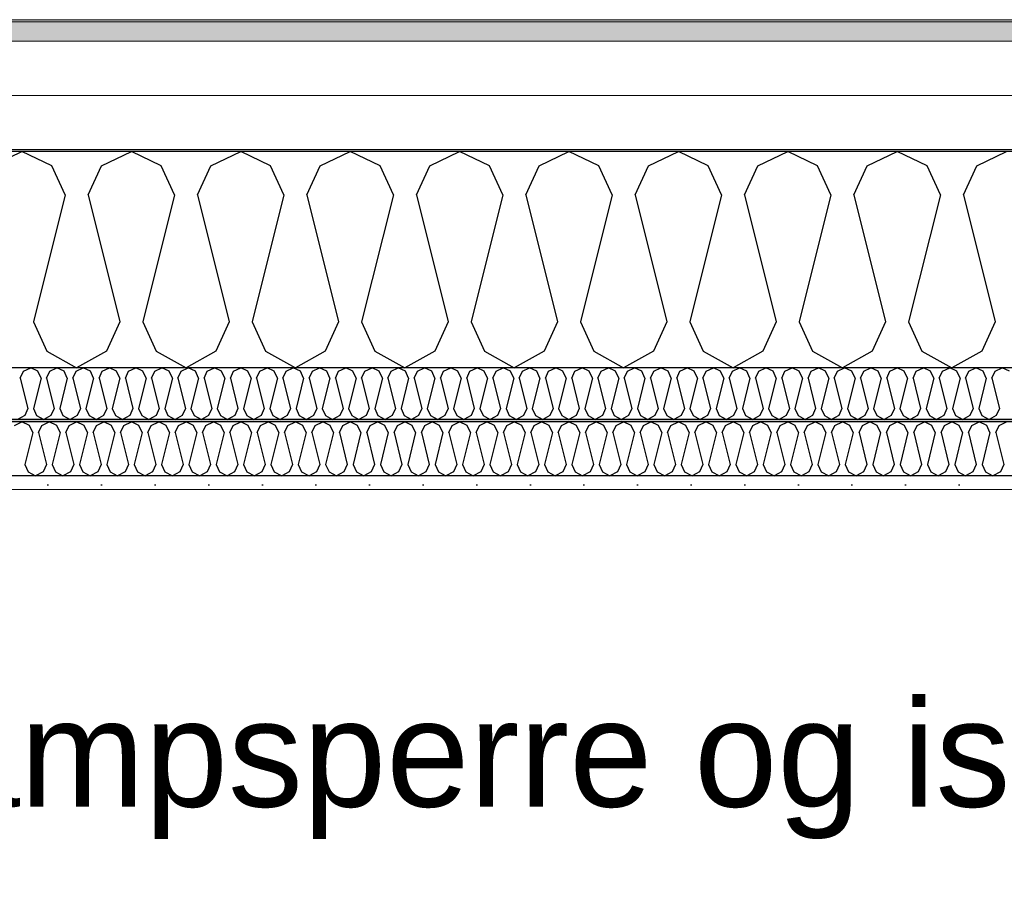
# Model space of a CAD drawing. Header units: millimetres. Extents: x -8544 to 51179, y -2070 to 13050.
# Tile 89 of 168: x 19999 to 20917, y 8328 to 9138. Entities that reach past the tile are written whole.
import ezdxf

# ---------------------------------------------------------------- set-up
doc = ezdxf.new("R2010")
doc.units = ezdxf.units.MM
doc.header["$LTSCALE"] = 0.5
doc.header["$MEASUREMENT"] = 0
doc.linetypes.add('PLINE', pattern=[0])
doc.layers.add('236- Innvendig kledning og overflate(Nye konstruksjoner)', color=7, linetype='Continuous', lineweight=0)
doc.layers.add('262- Taktekking(Nye konstruksjoner)', color=7, linetype='Continuous', lineweight=0)
for name, color, linetype in [('256- Faste himlinger og overflatebehandling (Skravur)(Nye konstruksjoner)', 7, 'Continuous'), ('256- Faste himlinger og overflatebehandling(Nye konstruksjoner)', 7, 'Continuous'), ('261- Primærkonstruksjon (tak)', 7, 'Continuous'), ('261- Primærkonstruksjon (tak) (Skravur)', 7, 'Continuous'), ('262- Taktekking (Skravur)(Nye konstruksjoner)', 7, 'Continuous'), ('832- Tekst bygning(Nye konstruksjoner)', 7, 'Continuous')]:
    doc.layers.add(name, color=color, linetype=linetype)
doc.styles.add('GENERATED_STYLE_2', font='arial.ttf')
doc.dimstyles.new('GENERATED_STYLE__2', dxfattribs={"dimtxt": 0.18, "dimasz": 182.4, "dimexe": 0.18, "dimexo": 0.0625, "dimgap": 0, "dimtad": 0, "dimtih": 1, "dimtoh": 1, "dimdec": 4, "dimzin": 0, "dimdsep": 46, "dimcen": 0.09, "dimadec": 0, "dimazin": 0, "dimtfac": 1, "dimtdec": 4, "dimtmove": 0, "dimatfit": 3, "dimldrblk": 'ARROWHEAD_5', "dimfxl": 1, "dimtolj": 1, "dimtzin": 0, "dimarcsym": 0})

# ---------------------------------------------------------------- blocks, each defined once
blk = doc.blocks.new('*X5')
at = {"layer": '261- Primærkonstruksjon (tak) (Skravur)', "linetype": 'PLINE'}
for p, q in [((19972.95, 9001.42), (20000.82, 9014.61)), ((20028.68, 9001.42), (20000.82, 9014.61)), ((20074.99, 9001.42), (20102.86, 9014.61)), ((20130.73, 9001.42), (20102.86, 9014.61)), ((20177.04, 9001.42), (20204.91, 9014.61)), ((20232.77, 9001.42), (20204.91, 9014.61)), ((20279.08, 9001.42), (20306.95, 9014.61)), ((20334.82, 9001.42), (20306.95, 9014.61)), ((20381.13, 9001.42), (20409, 9014.61)), ((20436.86, 9001.42), (20409, 9014.61)), ((20483.17, 9001.42), (20511.04, 9014.61)), ((20538.91, 9001.42), (20511.04, 9014.61)), ((20585.22, 9001.42), (20613.09, 9014.61)), ((20640.95, 9001.42), (20613.09, 9014.61)), ((20687.26, 9001.42), (20715.13, 9014.61)), ((20743, 9001.42), (20715.13, 9014.61)), ((20789.31, 9001.42), (20817.18, 9014.61)), ((20845.04, 9001.42), (20817.18, 9014.61)), ((20891.35, 9001.42), (20919.22, 9014.61)), ((20041.12, 8974.09), (20028.68, 9001.42)), ((20062.56, 8974.09), (20074.99, 9001.42)), ((20143.16, 8974.09), (20130.73, 9001.42)), ((20164.6, 8974.09), (20177.04, 9001.42)), ((20245.21, 8974.09), (20232.77, 9001.42)), ((20266.65, 8974.09), (20279.08, 9001.42)), ((20347.25, 8974.09), (20334.82, 9001.42)), ((20368.69, 8974.09), (20381.13, 9001.42)), ((20449.3, 8974.09), (20436.86, 9001.42)), ((20470.74, 8974.09), (20483.17, 9001.42)), ((20551.34, 8974.09), (20538.91, 9001.42)), ((20572.78, 8974.09), (20585.22, 9001.42)), ((20653.39, 8974.09), (20640.95, 9001.42)), ((20674.83, 8974.09), (20687.26, 9001.42)), ((20755.43, 8974.09), (20743, 9001.42)), ((20776.87, 8974.09), (20789.31, 9001.42)), ((20857.48, 8974.09), (20845.04, 9001.42)), ((20878.92, 8974.09), (20891.35, 9001.42)), ((20041.12, 8974.09), (20011.54, 8855.76)), ((20062.56, 8974.09), (20092.14, 8855.76)), ((20143.16, 8974.09), (20113.58, 8855.76)), ((20164.6, 8974.09), (20194.19, 8855.76)), ((20245.21, 8974.09), (20215.63, 8855.76)), ((20266.65, 8974.09), (20296.23, 8855.76)), ((20347.25, 8974.09), (20317.67, 8855.76)), ((20368.69, 8974.09), (20398.28, 8855.76)), ((20449.3, 8974.09), (20419.72, 8855.76)), ((20470.74, 8974.09), (20500.32, 8855.76)), ((20551.34, 8974.09), (20521.76, 8855.76)), ((20572.78, 8974.09), (20602.37, 8855.76)), ((20653.39, 8974.09), (20623.81, 8855.76)), ((20674.83, 8974.09), (20704.41, 8855.76)), ((20755.43, 8974.09), (20725.85, 8855.76)), ((20776.87, 8974.09), (20806.46, 8855.76)), ((20857.48, 8974.09), (20827.9, 8855.76)), ((20878.92, 8974.09), (20908.5, 8855.76)), ((20011.54, 8855.76), (20023.97, 8828.43)), ((20092.14, 8855.76), (20079.71, 8828.43)), ((20113.58, 8855.76), (20126.02, 8828.43)), ((20194.19, 8855.76), (20181.75, 8828.43)), ((20215.63, 8855.76), (20228.06, 8828.43)), ((20296.23, 8855.76), (20283.8, 8828.43)), ((20317.67, 8855.76), (20330.11, 8828.43)), ((20398.28, 8855.76), (20385.84, 8828.43)), ((20419.72, 8855.76), (20432.15, 8828.43)), ((20500.32, 8855.76), (20487.89, 8828.43)), ((20521.76, 8855.76), (20534.2, 8828.43)), ((20602.37, 8855.76), (20589.93, 8828.43)), ((20623.81, 8855.76), (20636.24, 8828.43)), ((20704.41, 8855.76), (20691.98, 8828.43)), ((20725.85, 8855.76), (20738.29, 8828.43)), ((20806.46, 8855.76), (20794.02, 8828.43)), ((20827.9, 8855.76), (20840.33, 8828.43)), ((20908.5, 8855.76), (20896.07, 8828.43)), ((20023.97, 8828.43), (20051.84, 8812.88)), ((20079.71, 8828.43), (20051.84, 8812.88)), ((20126.02, 8828.43), (20153.88, 8812.88)), ((20181.75, 8828.43), (20153.88, 8812.88)), ((20228.06, 8828.43), (20255.93, 8812.88)), ((20283.8, 8828.43), (20255.93, 8812.88)), ((20330.11, 8828.43), (20357.97, 8812.88)), ((20385.84, 8828.43), (20357.97, 8812.88)), ((20432.15, 8828.43), (20460.02, 8812.88)), ((20487.89, 8828.43), (20460.02, 8812.88)), ((20534.2, 8828.43), (20562.06, 8812.88)), ((20589.93, 8828.43), (20562.06, 8812.88)), ((20636.24, 8828.43), (20664.11, 8812.88)), ((20691.98, 8828.43), (20664.11, 8812.88)), ((20738.29, 8828.43), (20766.15, 8812.88)), ((20794.02, 8828.43), (20766.15, 8812.88)), ((20840.33, 8828.43), (20868.2, 8812.88)), ((20896.07, 8828.43), (20868.2, 8812.88))]:
    blk.add_line(p, q, dxfattribs=at)
blk = doc.blocks.new('*X44')
at = {"layer": '256- Faste himlinger og overflatebehandling (Skravur)(Nye konstruksjoner)', "linetype": 'PLINE'}
for p, q in [((19999.31, 8803.16), (20002.29, 8809.71)), ((20002.29, 8809.71), (20008.98, 8812.88)), ((20015.67, 8809.71), (20008.98, 8812.88)), ((20018.65, 8803.16), (20015.67, 8809.71)), ((20023.8, 8803.16), (20026.78, 8809.71)), ((20026.78, 8809.71), (20033.47, 8812.88)), ((20040.16, 8809.71), (20033.47, 8812.88)), ((20043.14, 8803.16), (20040.16, 8809.71)), ((20048.29, 8803.16), (20051.27, 8809.71)), ((20051.27, 8809.71), (20057.96, 8812.88)), ((20064.65, 8809.71), (20057.96, 8812.88)), ((20067.63, 8803.16), (20064.65, 8809.71)), ((20072.78, 8803.16), (20075.76, 8809.71)), ((20075.76, 8809.71), (20082.45, 8812.88)), ((20089.14, 8809.71), (20082.45, 8812.88)), ((20092.12, 8803.16), (20089.14, 8809.71)), ((20097.27, 8803.16), (20100.25, 8809.71)), ((20100.25, 8809.71), (20106.94, 8812.88)), ((20113.63, 8809.71), (20106.94, 8812.88)), ((20116.62, 8803.16), (20113.63, 8809.71)), ((20121.76, 8803.16), (20124.74, 8809.71)), ((20124.74, 8809.71), (20131.43, 8812.88)), ((20138.12, 8809.71), (20131.43, 8812.88)), ((20141.11, 8803.16), (20138.12, 8809.71)), ((20146.25, 8803.16), (20149.24, 8809.71)), ((20149.24, 8809.71), (20155.92, 8812.88)), ((20162.61, 8809.71), (20155.92, 8812.88)), ((20165.6, 8803.16), (20162.61, 8809.71)), ((20170.74, 8803.16), (20173.73, 8809.71)), ((20173.73, 8809.71), (20180.41, 8812.88)), ((20187.1, 8809.71), (20180.41, 8812.88)), ((20190.09, 8803.16), (20187.1, 8809.71)), ((20195.23, 8803.16), (20198.22, 8809.71)), ((20198.22, 8809.71), (20204.91, 8812.88)), ((20211.59, 8809.71), (20204.91, 8812.88)), ((20214.58, 8803.16), (20211.59, 8809.71)), ((20219.72, 8803.16), (20222.71, 8809.71)), ((20222.71, 8809.71), (20229.4, 8812.88)), ((20236.08, 8809.71), (20229.4, 8812.88)), ((20239.07, 8803.16), (20236.08, 8809.71)), ((20244.21, 8803.16), (20247.2, 8809.71)), ((20247.2, 8809.71), (20253.89, 8812.88)), ((20260.58, 8809.71), (20253.89, 8812.88)), ((20263.56, 8803.16), (20260.58, 8809.71)), ((20268.71, 8803.16), (20271.69, 8809.71)), ((20271.69, 8809.71), (20278.38, 8812.88)), ((20285.07, 8809.71), (20278.38, 8812.88)), ((20288.05, 8803.16), (20285.07, 8809.71)), ((20293.2, 8803.16), (20296.18, 8809.71)), ((20296.18, 8809.71), (20302.87, 8812.88)), ((20309.56, 8809.71), (20302.87, 8812.88)), ((20312.54, 8803.16), (20309.56, 8809.71)), ((20317.69, 8803.16), (20320.67, 8809.71)), ((20320.67, 8809.71), (20327.36, 8812.88)), ((20334.05, 8809.71), (20327.36, 8812.88)), ((20337.03, 8803.16), (20334.05, 8809.71)), ((20342.18, 8803.16), (20345.16, 8809.71)), ((20345.16, 8809.71), (20351.85, 8812.88)), ((20358.54, 8809.71), (20351.85, 8812.88)), ((20361.52, 8803.16), (20358.54, 8809.71)), ((20366.67, 8803.16), (20369.65, 8809.71)), ((20369.65, 8809.71), (20376.34, 8812.88)), ((20383.03, 8809.71), (20376.34, 8812.88)), ((20386.01, 8803.16), (20383.03, 8809.71)), ((20391.16, 8803.16), (20394.14, 8809.71)), ((20394.14, 8809.71), (20400.83, 8812.88)), ((20407.52, 8809.71), (20400.83, 8812.88)), ((20410.5, 8803.16), (20407.52, 8809.71)), ((20415.65, 8803.16), (20418.63, 8809.71)), ((20418.63, 8809.71), (20425.32, 8812.88)), ((20432.01, 8809.71), (20425.32, 8812.88)), ((20435, 8803.16), (20432.01, 8809.71)), ((20440.14, 8803.16), (20443.13, 8809.71)), ((20443.13, 8809.71), (20449.81, 8812.88)), ((20456.5, 8809.71), (20449.81, 8812.88)), ((20459.49, 8803.16), (20456.5, 8809.71)), ((20464.63, 8803.16), (20467.62, 8809.71)), ((20467.62, 8809.71), (20474.3, 8812.88)), ((20480.99, 8809.71), (20474.3, 8812.88)), ((20483.98, 8803.16), (20480.99, 8809.71)), ((20489.12, 8803.16), (20492.11, 8809.71)), ((20492.11, 8809.71), (20498.8, 8812.88)), ((20505.48, 8809.71), (20498.8, 8812.88)), ((20508.47, 8803.16), (20505.48, 8809.71)), ((20513.61, 8803.16), (20516.6, 8809.71)), ((20516.6, 8809.71), (20523.29, 8812.88)), ((20529.97, 8809.71), (20523.29, 8812.88)), ((20532.96, 8803.16), (20529.97, 8809.71)), ((20538.1, 8803.16), (20541.09, 8809.71)), ((20541.09, 8809.71), (20547.78, 8812.88)), ((20554.46, 8809.71), (20547.78, 8812.88)), ((20557.45, 8803.16), (20554.46, 8809.71)), ((20562.59, 8803.16), (20565.58, 8809.71)), ((20565.58, 8809.71), (20572.27, 8812.88)), ((20578.96, 8809.71), (20572.27, 8812.88)), ((20581.94, 8803.16), (20578.96, 8809.71)), ((20587.09, 8803.16), (20590.07, 8809.71)), ((20590.07, 8809.71), (20596.76, 8812.88)), ((20603.45, 8809.71), (20596.76, 8812.88)), ((20606.43, 8803.16), (20603.45, 8809.71)), ((20611.58, 8803.16), (20614.56, 8809.71)), ((20614.56, 8809.71), (20621.25, 8812.88)), ((20627.94, 8809.71), (20621.25, 8812.88)), ((20630.92, 8803.16), (20627.94, 8809.71)), ((20636.07, 8803.16), (20639.05, 8809.71)), ((20639.05, 8809.71), (20645.74, 8812.88)), ((20652.43, 8809.71), (20645.74, 8812.88)), ((20655.41, 8803.16), (20652.43, 8809.71)), ((20660.56, 8803.16), (20663.54, 8809.71)), ((20663.54, 8809.71), (20670.23, 8812.88)), ((20676.92, 8809.71), (20670.23, 8812.88)), ((20679.9, 8803.16), (20676.92, 8809.71)), ((20685.05, 8803.16), (20688.03, 8809.71)), ((20688.03, 8809.71), (20694.72, 8812.88)), ((20701.41, 8809.71), (20694.72, 8812.88)), ((20704.39, 8803.16), (20701.41, 8809.71)), ((20709.54, 8803.16), (20712.52, 8809.71)), ((20712.52, 8809.71), (20719.21, 8812.88)), ((20725.9, 8809.71), (20719.21, 8812.88)), ((20728.88, 8803.16), (20725.9, 8809.71)), ((20734.03, 8803.16), (20737.01, 8809.71)), ((20737.01, 8809.71), (20743.7, 8812.88)), ((20750.39, 8809.71), (20743.7, 8812.88)), ((20753.38, 8803.16), (20750.39, 8809.71)), ((20758.52, 8803.16), (20761.51, 8809.71)), ((20761.51, 8809.71), (20768.19, 8812.88)), ((20774.88, 8809.71), (20768.19, 8812.88)), ((20777.87, 8803.16), (20774.88, 8809.71)), ((20783.01, 8803.16), (20786, 8809.71)), ((20786, 8809.71), (20792.68, 8812.88)), ((20799.37, 8809.71), (20792.68, 8812.88)), ((20802.36, 8803.16), (20799.37, 8809.71)), ((20807.5, 8803.16), (20810.49, 8809.71)), ((20810.49, 8809.71), (20817.18, 8812.88)), ((20823.86, 8809.71), (20817.18, 8812.88)), ((20826.85, 8803.16), (20823.86, 8809.71)), ((20831.99, 8803.16), (20834.98, 8809.71)), ((20834.98, 8809.71), (20841.67, 8812.88)), ((20848.35, 8809.71), (20841.67, 8812.88)), ((20851.34, 8803.16), (20848.35, 8809.71)), ((20856.48, 8803.16), (20859.47, 8809.71)), ((20859.47, 8809.71), (20866.16, 8812.88)), ((20872.85, 8809.71), (20866.16, 8812.88)), ((20875.83, 8803.16), (20872.85, 8809.71)), ((20880.98, 8803.16), (20883.96, 8809.71)), ((20883.96, 8809.71), (20890.65, 8812.88)), ((20897.34, 8809.71), (20890.65, 8812.88)), ((20900.32, 8803.16), (20897.34, 8809.71)), ((20905.47, 8803.16), (20908.45, 8809.71)), ((20908.45, 8809.71), (20915.14, 8812.88)), ((20921.83, 8809.71), (20915.14, 8812.88)), ((19999.31, 8803.16), (20006.41, 8774.76)), ((20018.65, 8803.16), (20011.55, 8774.76)), ((20023.8, 8803.16), (20030.9, 8774.76)), ((20043.14, 8803.16), (20036.04, 8774.76)), ((20048.29, 8803.16), (20055.39, 8774.76)), ((20067.63, 8803.16), (20060.53, 8774.76)), ((20072.78, 8803.16), (20079.88, 8774.76)), ((20092.12, 8803.16), (20085.02, 8774.76)), ((20097.27, 8803.16), (20104.37, 8774.76)), ((20116.62, 8803.16), (20109.52, 8774.76)), ((20121.76, 8803.16), (20128.86, 8774.76)), ((20141.11, 8803.16), (20134.01, 8774.76)), ((20146.25, 8803.16), (20153.35, 8774.76)), ((20165.6, 8803.16), (20158.5, 8774.76)), ((20170.74, 8803.16), (20177.84, 8774.76)), ((20190.09, 8803.16), (20182.99, 8774.76)), ((20195.23, 8803.16), (20202.33, 8774.76)), ((20214.58, 8803.16), (20207.48, 8774.76)), ((20219.72, 8803.16), (20226.82, 8774.76)), ((20239.07, 8803.16), (20231.97, 8774.76)), ((20244.21, 8803.16), (20251.31, 8774.76)), ((20263.56, 8803.16), (20256.46, 8774.76)), ((20268.71, 8803.16), (20275.81, 8774.76)), ((20288.05, 8803.16), (20280.95, 8774.76)), ((20293.2, 8803.16), (20300.3, 8774.76)), ((20312.54, 8803.16), (20305.44, 8774.76)), ((20317.69, 8803.16), (20324.79, 8774.76)), ((20337.03, 8803.16), (20329.93, 8774.76)), ((20342.18, 8803.16), (20349.28, 8774.76)), ((20361.52, 8803.16), (20354.42, 8774.76)), ((20366.67, 8803.16), (20373.77, 8774.76)), ((20386.01, 8803.16), (20378.91, 8774.76)), ((20391.16, 8803.16), (20398.26, 8774.76)), ((20410.5, 8803.16), (20403.4, 8774.76)), ((20415.65, 8803.16), (20422.75, 8774.76)), ((20435, 8803.16), (20427.9, 8774.76)), ((20440.14, 8803.16), (20447.24, 8774.76)), ((20459.49, 8803.16), (20452.39, 8774.76)), ((20464.63, 8803.16), (20471.73, 8774.76)), ((20483.98, 8803.16), (20476.88, 8774.76)), ((20489.12, 8803.16), (20496.22, 8774.76)), ((20508.47, 8803.16), (20501.37, 8774.76)), ((20513.61, 8803.16), (20520.71, 8774.76)), ((20532.96, 8803.16), (20525.86, 8774.76)), ((20538.1, 8803.16), (20545.2, 8774.76)), ((20557.45, 8803.16), (20550.35, 8774.76)), ((20562.59, 8803.16), (20569.69, 8774.76)), ((20581.94, 8803.16), (20574.84, 8774.76)), ((20587.09, 8803.16), (20594.19, 8774.76)), ((20606.43, 8803.16), (20599.33, 8774.76)), ((20611.58, 8803.16), (20618.68, 8774.76)), ((20630.92, 8803.16), (20623.82, 8774.76)), ((20636.07, 8803.16), (20643.17, 8774.76)), ((20655.41, 8803.16), (20648.31, 8774.76)), ((20660.56, 8803.16), (20667.66, 8774.76)), ((20679.9, 8803.16), (20672.8, 8774.76)), ((20685.05, 8803.16), (20692.15, 8774.76)), ((20704.39, 8803.16), (20697.29, 8774.76)), ((20709.54, 8803.16), (20716.64, 8774.76)), ((20728.88, 8803.16), (20721.78, 8774.76)), ((20734.03, 8803.16), (20741.13, 8774.76)), ((20753.38, 8803.16), (20746.28, 8774.76)), ((20758.52, 8803.16), (20765.62, 8774.76)), ((20777.87, 8803.16), (20770.77, 8774.76)), ((20783.01, 8803.16), (20790.11, 8774.76)), ((20802.36, 8803.16), (20795.26, 8774.76)), ((20807.5, 8803.16), (20814.6, 8774.76)), ((20826.85, 8803.16), (20819.75, 8774.76)), ((20831.99, 8803.16), (20839.09, 8774.76)), ((20851.34, 8803.16), (20844.24, 8774.76)), ((20856.48, 8803.16), (20863.58, 8774.76)), ((20875.83, 8803.16), (20868.73, 8774.76)), ((20880.98, 8803.16), (20888.08, 8774.76)), ((20900.32, 8803.16), (20893.22, 8774.76)), ((20905.47, 8803.16), (20912.57, 8774.76)), ((20006.41, 8774.76), (20003.42, 8768.2)), ((20011.55, 8774.76), (20014.54, 8768.2)), ((20030.9, 8774.76), (20027.91, 8768.2)), ((20036.04, 8774.76), (20039.03, 8768.2)), ((20055.39, 8774.76), (20052.4, 8768.2)), ((20060.53, 8774.76), (20063.52, 8768.2)), ((20079.88, 8774.76), (20076.89, 8768.2)), ((20085.02, 8774.76), (20088.01, 8768.2)), ((20104.37, 8774.76), (20101.39, 8768.2)), ((20109.52, 8774.76), (20112.5, 8768.2)), ((20128.86, 8774.76), (20125.88, 8768.2)), ((20134.01, 8774.76), (20136.99, 8768.2)), ((20153.35, 8774.76), (20150.37, 8768.2)), ((20158.5, 8774.76), (20161.48, 8768.2)), ((20177.84, 8774.76), (20174.86, 8768.2)), ((20182.99, 8774.76), (20185.97, 8768.2)), ((20202.33, 8774.76), (20199.35, 8768.2)), ((20207.48, 8774.76), (20210.46, 8768.2)), ((20226.82, 8774.76), (20223.84, 8768.2)), ((20231.97, 8774.76), (20234.95, 8768.2)), ((20251.31, 8774.76), (20248.33, 8768.2)), ((20256.46, 8774.76), (20259.44, 8768.2)), ((20275.81, 8774.76), (20272.82, 8768.2)), ((20280.95, 8774.76), (20283.94, 8768.2)), ((20300.3, 8774.76), (20297.31, 8768.2)), ((20305.44, 8774.76), (20308.43, 8768.2)), ((20324.79, 8774.76), (20321.8, 8768.2)), ((20329.93, 8774.76), (20332.92, 8768.2)), ((20349.28, 8774.76), (20346.29, 8768.2)), ((20354.42, 8774.76), (20357.41, 8768.2)), ((20373.77, 8774.76), (20370.78, 8768.2)), ((20378.91, 8774.76), (20381.9, 8768.2)), ((20398.26, 8774.76), (20395.27, 8768.2)), ((20403.4, 8774.76), (20406.39, 8768.2)), ((20422.75, 8774.76), (20419.77, 8768.2)), ((20427.9, 8774.76), (20430.88, 8768.2)), ((20447.24, 8774.76), (20444.26, 8768.2)), ((20452.39, 8774.76), (20455.37, 8768.2)), ((20471.73, 8774.76), (20468.75, 8768.2)), ((20476.88, 8774.76), (20479.86, 8768.2)), ((20496.22, 8774.76), (20493.24, 8768.2)), ((20501.37, 8774.76), (20504.35, 8768.2)), ((20520.71, 8774.76), (20517.73, 8768.2)), ((20525.86, 8774.76), (20528.84, 8768.2)), ((20545.2, 8774.76), (20542.22, 8768.2)), ((20550.35, 8774.76), (20553.33, 8768.2)), ((20569.69, 8774.76), (20566.71, 8768.2)), ((20574.84, 8774.76), (20577.82, 8768.2)), ((20594.19, 8774.76), (20591.2, 8768.2)), ((20599.33, 8774.76), (20602.32, 8768.2)), ((20618.68, 8774.76), (20615.69, 8768.2)), ((20623.82, 8774.76), (20626.81, 8768.2)), ((20643.17, 8774.76), (20640.18, 8768.2)), ((20648.31, 8774.76), (20651.3, 8768.2)), ((20667.66, 8774.76), (20664.67, 8768.2)), ((20672.8, 8774.76), (20675.79, 8768.2)), ((20692.15, 8774.76), (20689.16, 8768.2)), ((20697.29, 8774.76), (20700.28, 8768.2)), ((20716.64, 8774.76), (20713.65, 8768.2)), ((20721.78, 8774.76), (20724.77, 8768.2)), ((20741.13, 8774.76), (20738.15, 8768.2)), ((20746.28, 8774.76), (20749.26, 8768.2)), ((20765.62, 8774.76), (20762.64, 8768.2)), ((20770.77, 8774.76), (20773.75, 8768.2)), ((20790.11, 8774.76), (20787.13, 8768.2)), ((20795.26, 8774.76), (20798.24, 8768.2)), ((20814.6, 8774.76), (20811.62, 8768.2)), ((20819.75, 8774.76), (20822.73, 8768.2)), ((20839.09, 8774.76), (20836.11, 8768.2)), ((20844.24, 8774.76), (20847.22, 8768.2)), ((20863.58, 8774.76), (20860.6, 8768.2)), ((20868.73, 8774.76), (20871.71, 8768.2)), ((20888.08, 8774.76), (20885.09, 8768.2)), ((20893.22, 8774.76), (20896.21, 8768.2)), ((20912.57, 8774.76), (20909.58, 8768.2)), ((20003.42, 8768.2), (19996.73, 8764.47)), ((20014.54, 8768.2), (20021.22, 8764.47)), ((20027.91, 8768.2), (20021.22, 8764.47)), ((20039.03, 8768.2), (20045.72, 8764.47)), ((20052.4, 8768.2), (20045.72, 8764.47)), ((20063.52, 8768.2), (20070.21, 8764.47)), ((20076.89, 8768.2), (20070.21, 8764.47)), ((20088.01, 8768.2), (20094.7, 8764.47)), ((20101.39, 8768.2), (20094.7, 8764.47)), ((20112.5, 8768.2), (20119.19, 8764.47)), ((20125.88, 8768.2), (20119.19, 8764.47)), ((20136.99, 8768.2), (20143.68, 8764.47)), ((20150.37, 8768.2), (20143.68, 8764.47)), ((20161.48, 8768.2), (20168.17, 8764.47)), ((20174.86, 8768.2), (20168.17, 8764.47)), ((20185.97, 8768.2), (20192.66, 8764.47)), ((20199.35, 8768.2), (20192.66, 8764.47)), ((20210.46, 8768.2), (20217.15, 8764.47)), ((20223.84, 8768.2), (20217.15, 8764.47)), ((20234.95, 8768.2), (20241.64, 8764.47)), ((20248.33, 8768.2), (20241.64, 8764.47)), ((20259.44, 8768.2), (20266.13, 8764.47)), ((20272.82, 8768.2), (20266.13, 8764.47)), ((20283.94, 8768.2), (20290.62, 8764.47)), ((20297.31, 8768.2), (20290.62, 8764.47)), ((20308.43, 8768.2), (20315.11, 8764.47)), ((20321.8, 8768.2), (20315.11, 8764.47)), ((20332.92, 8768.2), (20339.6, 8764.47)), ((20346.29, 8768.2), (20339.6, 8764.47)), ((20357.41, 8768.2), (20364.1, 8764.47)), ((20370.78, 8768.2), (20364.1, 8764.47)), ((20381.9, 8768.2), (20388.59, 8764.47)), ((20395.27, 8768.2), (20388.59, 8764.47)), ((20406.39, 8768.2), (20413.08, 8764.47)), ((20419.77, 8768.2), (20413.08, 8764.47)), ((20430.88, 8768.2), (20437.57, 8764.47)), ((20444.26, 8768.2), (20437.57, 8764.47)), ((20455.37, 8768.2), (20462.06, 8764.47)), ((20468.75, 8768.2), (20462.06, 8764.47)), ((20479.86, 8768.2), (20486.55, 8764.47)), ((20493.24, 8768.2), (20486.55, 8764.47)), ((20504.35, 8768.2), (20511.04, 8764.47)), ((20517.73, 8768.2), (20511.04, 8764.47)), ((20528.84, 8768.2), (20535.53, 8764.47)), ((20542.22, 8768.2), (20535.53, 8764.47)), ((20553.33, 8768.2), (20560.02, 8764.47)), ((20566.71, 8768.2), (20560.02, 8764.47)), ((20577.82, 8768.2), (20584.51, 8764.47)), ((20591.2, 8768.2), (20584.51, 8764.47)), ((20602.32, 8768.2), (20609, 8764.47)), ((20615.69, 8768.2), (20609, 8764.47)), ((20626.81, 8768.2), (20633.49, 8764.47)), ((20640.18, 8768.2), (20633.49, 8764.47)), ((20651.3, 8768.2), (20657.99, 8764.47)), ((20664.67, 8768.2), (20657.99, 8764.47)), ((20675.79, 8768.2), (20682.48, 8764.47)), ((20689.16, 8768.2), (20682.48, 8764.47)), ((20700.28, 8768.2), (20706.97, 8764.47)), ((20713.65, 8768.2), (20706.97, 8764.47)), ((20724.77, 8768.2), (20731.46, 8764.47)), ((20738.15, 8768.2), (20731.46, 8764.47)), ((20749.26, 8768.2), (20755.95, 8764.47)), ((20762.64, 8768.2), (20755.95, 8764.47)), ((20773.75, 8768.2), (20780.44, 8764.47)), ((20787.13, 8768.2), (20780.44, 8764.47)), ((20798.24, 8768.2), (20804.93, 8764.47)), ((20811.62, 8768.2), (20804.93, 8764.47)), ((20822.73, 8768.2), (20829.42, 8764.47)), ((20836.11, 8768.2), (20829.42, 8764.47)), ((20847.22, 8768.2), (20853.91, 8764.47)), ((20860.6, 8768.2), (20853.91, 8764.47)), ((20871.71, 8768.2), (20878.4, 8764.47)), ((20885.09, 8768.2), (20878.4, 8764.47)), ((20896.21, 8768.2), (20902.89, 8764.47)), ((20909.58, 8768.2), (20902.89, 8764.47))]:
    blk.add_line(p, q, dxfattribs=at)
blk = doc.blocks.new('*X45')
at = {"layer": '256- Faste himlinger og overflatebehandling (Skravur)(Nye konstruksjoner)', "linetype": 'PLINE'}
for p, q in [((19993.85, 8759.15), (20000.82, 8762.45)), ((20007.78, 8759.15), (20000.82, 8762.45)), ((20019.36, 8759.15), (20026.33, 8762.45)), ((20033.29, 8759.15), (20026.33, 8762.45)), ((20044.87, 8759.15), (20051.84, 8762.45)), ((20058.8, 8759.15), (20051.84, 8762.45)), ((20070.38, 8759.15), (20077.35, 8762.45)), ((20084.32, 8759.15), (20077.35, 8762.45)), ((20095.89, 8759.15), (20102.86, 8762.45)), ((20109.83, 8759.15), (20102.86, 8762.45)), ((20121.4, 8759.15), (20128.37, 8762.45)), ((20135.34, 8759.15), (20128.37, 8762.45)), ((20146.92, 8759.15), (20153.88, 8762.45)), ((20160.85, 8759.15), (20153.88, 8762.45)), ((20172.43, 8759.15), (20179.39, 8762.45)), ((20186.36, 8759.15), (20179.39, 8762.45)), ((20197.94, 8759.15), (20204.91, 8762.45)), ((20211.87, 8759.15), (20204.91, 8762.45)), ((20223.45, 8759.15), (20230.42, 8762.45)), ((20237.38, 8759.15), (20230.42, 8762.45)), ((20248.96, 8759.15), (20255.93, 8762.45)), ((20262.89, 8759.15), (20255.93, 8762.45)), ((20274.47, 8759.15), (20281.44, 8762.45)), ((20288.41, 8759.15), (20281.44, 8762.45)), ((20299.98, 8759.15), (20306.95, 8762.45)), ((20313.92, 8759.15), (20306.95, 8762.45)), ((20325.49, 8759.15), (20332.46, 8762.45)), ((20339.43, 8759.15), (20332.46, 8762.45)), ((20351.01, 8759.15), (20357.97, 8762.45)), ((20364.94, 8759.15), (20357.97, 8762.45)), ((20376.52, 8759.15), (20383.48, 8762.45)), ((20390.45, 8759.15), (20383.48, 8762.45)), ((20402.03, 8759.15), (20409, 8762.45)), ((20415.96, 8759.15), (20409, 8762.45)), ((20427.54, 8759.15), (20434.51, 8762.45)), ((20441.47, 8759.15), (20434.51, 8762.45)), ((20453.05, 8759.15), (20460.02, 8762.45)), ((20466.98, 8759.15), (20460.02, 8762.45)), ((20478.56, 8759.15), (20485.53, 8762.45)), ((20492.5, 8759.15), (20485.53, 8762.45)), ((20504.07, 8759.15), (20511.04, 8762.45)), ((20518.01, 8759.15), (20511.04, 8762.45)), ((20529.58, 8759.15), (20536.55, 8762.45)), ((20543.52, 8759.15), (20536.55, 8762.45)), ((20555.1, 8759.15), (20562.06, 8762.45)), ((20569.03, 8759.15), (20562.06, 8762.45)), ((20580.61, 8759.15), (20587.57, 8762.45)), ((20594.54, 8759.15), (20587.57, 8762.45)), ((20606.12, 8759.15), (20613.09, 8762.45)), ((20620.05, 8759.15), (20613.09, 8762.45)), ((20631.63, 8759.15), (20638.6, 8762.45)), ((20645.56, 8759.15), (20638.6, 8762.45)), ((20657.14, 8759.15), (20664.11, 8762.45)), ((20671.07, 8759.15), (20664.11, 8762.45)), ((20682.65, 8759.15), (20689.62, 8762.45)), ((20696.59, 8759.15), (20689.62, 8762.45)), ((20708.16, 8759.15), (20715.13, 8762.45)), ((20722.1, 8759.15), (20715.13, 8762.45)), ((20733.67, 8759.15), (20740.64, 8762.45)), ((20747.61, 8759.15), (20740.64, 8762.45)), ((20759.19, 8759.15), (20766.15, 8762.45)), ((20773.12, 8759.15), (20766.15, 8762.45)), ((20784.7, 8759.15), (20791.66, 8762.45)), ((20798.63, 8759.15), (20791.66, 8762.45)), ((20810.21, 8759.15), (20817.18, 8762.45)), ((20824.14, 8759.15), (20817.18, 8762.45)), ((20835.72, 8759.15), (20842.69, 8762.45)), ((20849.65, 8759.15), (20842.69, 8762.45)), ((20861.23, 8759.15), (20868.2, 8762.45)), ((20875.16, 8759.15), (20868.2, 8762.45)), ((20886.74, 8759.15), (20893.71, 8762.45)), ((20900.68, 8759.15), (20893.71, 8762.45)), ((20912.25, 8759.15), (20919.22, 8762.45)), ((20010.89, 8752.32), (20007.78, 8759.15)), ((20016.25, 8752.32), (20019.36, 8759.15)), ((20036.4, 8752.32), (20033.29, 8759.15)), ((20041.76, 8752.32), (20044.87, 8759.15)), ((20061.91, 8752.32), (20058.8, 8759.15)), ((20067.27, 8752.32), (20070.38, 8759.15)), ((20087.43, 8752.32), (20084.32, 8759.15)), ((20092.78, 8752.32), (20095.89, 8759.15)), ((20112.94, 8752.32), (20109.83, 8759.15)), ((20118.3, 8752.32), (20121.4, 8759.15)), ((20138.45, 8752.32), (20135.34, 8759.15)), ((20143.81, 8752.32), (20146.92, 8759.15)), ((20163.96, 8752.32), (20160.85, 8759.15)), ((20169.32, 8752.32), (20172.43, 8759.15)), ((20189.47, 8752.32), (20186.36, 8759.15)), ((20194.83, 8752.32), (20197.94, 8759.15)), ((20214.98, 8752.32), (20211.87, 8759.15)), ((20220.34, 8752.32), (20223.45, 8759.15)), ((20240.49, 8752.32), (20237.38, 8759.15)), ((20245.85, 8752.32), (20248.96, 8759.15)), ((20266, 8752.32), (20262.89, 8759.15)), ((20271.36, 8752.32), (20274.47, 8759.15)), ((20291.51, 8752.32), (20288.41, 8759.15)), ((20296.87, 8752.32), (20299.98, 8759.15)), ((20317.03, 8752.32), (20313.92, 8759.15)), ((20322.39, 8752.32), (20325.49, 8759.15)), ((20342.54, 8752.32), (20339.43, 8759.15)), ((20347.9, 8752.32), (20351.01, 8759.15)), ((20368.05, 8752.32), (20364.94, 8759.15)), ((20373.41, 8752.32), (20376.52, 8759.15)), ((20393.56, 8752.32), (20390.45, 8759.15)), ((20398.92, 8752.32), (20402.03, 8759.15)), ((20419.07, 8752.32), (20415.96, 8759.15)), ((20424.43, 8752.32), (20427.54, 8759.15)), ((20444.58, 8752.32), (20441.47, 8759.15)), ((20449.94, 8752.32), (20453.05, 8759.15)), ((20470.09, 8752.32), (20466.98, 8759.15)), ((20475.45, 8752.32), (20478.56, 8759.15)), ((20495.6, 8752.32), (20492.5, 8759.15)), ((20500.96, 8752.32), (20504.07, 8759.15)), ((20521.12, 8752.32), (20518.01, 8759.15)), ((20526.48, 8752.32), (20529.58, 8759.15)), ((20546.63, 8752.32), (20543.52, 8759.15)), ((20551.99, 8752.32), (20555.1, 8759.15)), ((20572.14, 8752.32), (20569.03, 8759.15)), ((20577.5, 8752.32), (20580.61, 8759.15)), ((20597.65, 8752.32), (20594.54, 8759.15)), ((20603.01, 8752.32), (20606.12, 8759.15)), ((20623.16, 8752.32), (20620.05, 8759.15)), ((20628.52, 8752.32), (20631.63, 8759.15)), ((20648.67, 8752.32), (20645.56, 8759.15)), ((20654.03, 8752.32), (20657.14, 8759.15)), ((20674.18, 8752.32), (20671.07, 8759.15)), ((20679.54, 8752.32), (20682.65, 8759.15)), ((20699.69, 8752.32), (20696.59, 8759.15)), ((20705.05, 8752.32), (20708.16, 8759.15)), ((20725.21, 8752.32), (20722.1, 8759.15)), ((20730.57, 8752.32), (20733.67, 8759.15)), ((20750.72, 8752.32), (20747.61, 8759.15)), ((20756.08, 8752.32), (20759.19, 8759.15)), ((20776.23, 8752.32), (20773.12, 8759.15)), ((20781.59, 8752.32), (20784.7, 8759.15)), ((20801.74, 8752.32), (20798.63, 8759.15)), ((20807.1, 8752.32), (20810.21, 8759.15)), ((20827.25, 8752.32), (20824.14, 8759.15)), ((20832.61, 8752.32), (20835.72, 8759.15)), ((20852.76, 8752.32), (20849.65, 8759.15)), ((20858.12, 8752.32), (20861.23, 8759.15)), ((20878.27, 8752.32), (20875.16, 8759.15)), ((20883.63, 8752.32), (20886.74, 8759.15)), ((20903.78, 8752.32), (20900.68, 8759.15)), ((20909.14, 8752.32), (20912.25, 8759.15)), ((20010.89, 8752.32), (20003.5, 8722.74)), ((20016.25, 8752.32), (20023.65, 8722.74)), ((20036.4, 8752.32), (20029.01, 8722.74)), ((20041.76, 8752.32), (20049.16, 8722.74)), ((20061.91, 8752.32), (20054.52, 8722.74)), ((20067.27, 8752.32), (20074.67, 8722.74)), ((20087.43, 8752.32), (20080.03, 8722.74)), ((20092.78, 8752.32), (20100.18, 8722.74)), ((20112.94, 8752.32), (20105.54, 8722.74)), ((20118.3, 8752.32), (20125.69, 8722.74)), ((20138.45, 8752.32), (20131.05, 8722.74)), ((20143.81, 8752.32), (20151.2, 8722.74)), ((20163.96, 8752.32), (20156.56, 8722.74)), ((20169.32, 8752.32), (20176.71, 8722.74)), ((20189.47, 8752.32), (20182.07, 8722.74)), ((20194.83, 8752.32), (20202.23, 8722.74)), ((20214.98, 8752.32), (20207.59, 8722.74)), ((20220.34, 8752.32), (20227.74, 8722.74)), ((20240.49, 8752.32), (20233.1, 8722.74)), ((20245.85, 8752.32), (20253.25, 8722.74)), ((20266, 8752.32), (20258.61, 8722.74)), ((20271.36, 8752.32), (20278.76, 8722.74)), ((20291.51, 8752.32), (20284.12, 8722.74)), ((20296.87, 8752.32), (20304.27, 8722.74)), ((20317.03, 8752.32), (20309.63, 8722.74)), ((20322.39, 8752.32), (20329.78, 8722.74)), ((20342.54, 8752.32), (20335.14, 8722.74)), ((20347.9, 8752.32), (20355.29, 8722.74)), ((20368.05, 8752.32), (20360.65, 8722.74)), ((20373.41, 8752.32), (20380.8, 8722.74)), ((20393.56, 8752.32), (20386.16, 8722.74)), ((20398.92, 8752.32), (20406.32, 8722.74)), ((20419.07, 8752.32), (20411.68, 8722.74)), ((20424.43, 8752.32), (20431.83, 8722.74)), ((20444.58, 8752.32), (20437.19, 8722.74)), ((20449.94, 8752.32), (20457.34, 8722.74)), ((20470.09, 8752.32), (20462.7, 8722.74)), ((20475.45, 8752.32), (20482.85, 8722.74)), ((20495.6, 8752.32), (20488.21, 8722.74)), ((20500.96, 8752.32), (20508.36, 8722.74)), ((20521.12, 8752.32), (20513.72, 8722.74)), ((20526.48, 8752.32), (20533.87, 8722.74)), ((20546.63, 8752.32), (20539.23, 8722.74)), ((20551.99, 8752.32), (20559.38, 8722.74)), ((20572.14, 8752.32), (20564.74, 8722.74)), ((20577.5, 8752.32), (20584.89, 8722.74)), ((20597.65, 8752.32), (20590.25, 8722.74)), ((20603.01, 8752.32), (20610.41, 8722.74)), ((20623.16, 8752.32), (20615.77, 8722.74)), ((20628.52, 8752.32), (20635.92, 8722.74)), ((20648.67, 8752.32), (20641.28, 8722.74)), ((20654.03, 8752.32), (20661.43, 8722.74)), ((20674.18, 8752.32), (20666.79, 8722.74)), ((20679.54, 8752.32), (20686.94, 8722.74)), ((20699.69, 8752.32), (20692.3, 8722.74)), ((20705.05, 8752.32), (20712.45, 8722.74)), ((20725.21, 8752.32), (20717.81, 8722.74)), ((20730.57, 8752.32), (20737.96, 8722.74)), ((20750.72, 8752.32), (20743.32, 8722.74)), ((20756.08, 8752.32), (20763.47, 8722.74)), ((20776.23, 8752.32), (20768.83, 8722.74)), ((20781.59, 8752.32), (20788.98, 8722.74)), ((20801.74, 8752.32), (20794.34, 8722.74)), ((20807.1, 8752.32), (20814.5, 8722.74)), ((20827.25, 8752.32), (20819.86, 8722.74)), ((20832.61, 8752.32), (20840.01, 8722.74)), ((20852.76, 8752.32), (20845.37, 8722.74)), ((20858.12, 8752.32), (20865.52, 8722.74)), ((20878.27, 8752.32), (20870.88, 8722.74)), ((20883.63, 8752.32), (20891.03, 8722.74)), ((20903.78, 8752.32), (20896.39, 8722.74)), ((20909.14, 8752.32), (20916.54, 8722.74)), ((20003.5, 8722.74), (20006.6, 8715.9)), ((20006.6, 8715.9), (20013.57, 8712.02)), ((20020.54, 8715.9), (20013.57, 8712.02)), ((20023.65, 8722.74), (20020.54, 8715.9)), ((20029.01, 8722.74), (20032.12, 8715.9)), ((20032.12, 8715.9), (20039.08, 8712.02)), ((20046.05, 8715.9), (20039.08, 8712.02)), ((20049.16, 8722.74), (20046.05, 8715.9)), ((20054.52, 8722.74), (20057.63, 8715.9)), ((20057.63, 8715.9), (20064.59, 8712.02)), ((20071.56, 8715.9), (20064.59, 8712.02)), ((20074.67, 8722.74), (20071.56, 8715.9)), ((20080.03, 8722.74), (20083.14, 8715.9)), ((20083.14, 8715.9), (20090.1, 8712.02)), ((20097.07, 8715.9), (20090.1, 8712.02)), ((20100.18, 8722.74), (20097.07, 8715.9)), ((20105.54, 8722.74), (20108.65, 8715.9)), ((20108.65, 8715.9), (20115.62, 8712.02)), ((20122.58, 8715.9), (20115.62, 8712.02)), ((20125.69, 8722.74), (20122.58, 8715.9)), ((20131.05, 8722.74), (20134.16, 8715.9)), ((20134.16, 8715.9), (20141.13, 8712.02)), ((20148.09, 8715.9), (20141.13, 8712.02)), ((20151.2, 8722.74), (20148.09, 8715.9)), ((20156.56, 8722.74), (20159.67, 8715.9)), ((20159.67, 8715.9), (20166.64, 8712.02)), ((20173.61, 8715.9), (20166.64, 8712.02)), ((20176.71, 8722.74), (20173.61, 8715.9)), ((20182.07, 8722.74), (20185.18, 8715.9)), ((20185.18, 8715.9), (20192.15, 8712.02)), ((20199.12, 8715.9), (20192.15, 8712.02)), ((20202.23, 8722.74), (20199.12, 8715.9)), ((20207.59, 8722.74), (20210.69, 8715.9)), ((20210.69, 8715.9), (20217.66, 8712.02)), ((20224.63, 8715.9), (20217.66, 8712.02)), ((20227.74, 8722.74), (20224.63, 8715.9)), ((20233.1, 8722.74), (20236.21, 8715.9)), ((20236.21, 8715.9), (20243.17, 8712.02)), ((20250.14, 8715.9), (20243.17, 8712.02)), ((20253.25, 8722.74), (20250.14, 8715.9)), ((20258.61, 8722.74), (20261.72, 8715.9)), ((20261.72, 8715.9), (20268.68, 8712.02)), ((20275.65, 8715.9), (20268.68, 8712.02)), ((20278.76, 8722.74), (20275.65, 8715.9)), ((20284.12, 8722.74), (20287.23, 8715.9)), ((20287.23, 8715.9), (20294.19, 8712.02)), ((20301.16, 8715.9), (20294.19, 8712.02)), ((20304.27, 8722.74), (20301.16, 8715.9)), ((20309.63, 8722.74), (20312.74, 8715.9)), ((20312.74, 8715.9), (20319.71, 8712.02)), ((20326.67, 8715.9), (20319.71, 8712.02)), ((20329.78, 8722.74), (20326.67, 8715.9)), ((20335.14, 8722.74), (20338.25, 8715.9)), ((20338.25, 8715.9), (20345.22, 8712.02)), ((20352.18, 8715.9), (20345.22, 8712.02)), ((20355.29, 8722.74), (20352.18, 8715.9)), ((20360.65, 8722.74), (20363.76, 8715.9)), ((20363.76, 8715.9), (20370.73, 8712.02)), ((20377.7, 8715.9), (20370.73, 8712.02)), ((20380.8, 8722.74), (20377.7, 8715.9)), ((20386.16, 8722.74), (20389.27, 8715.9)), ((20389.27, 8715.9), (20396.24, 8712.02)), ((20403.21, 8715.9), (20396.24, 8712.02)), ((20406.32, 8722.74), (20403.21, 8715.9)), ((20411.68, 8722.74), (20414.78, 8715.9)), ((20414.78, 8715.9), (20421.75, 8712.02)), ((20428.72, 8715.9), (20421.75, 8712.02)), ((20431.83, 8722.74), (20428.72, 8715.9)), ((20437.19, 8722.74), (20440.3, 8715.9)), ((20440.3, 8715.9), (20447.26, 8712.02)), ((20454.23, 8715.9), (20447.26, 8712.02)), ((20457.34, 8722.74), (20454.23, 8715.9)), ((20462.7, 8722.74), (20465.81, 8715.9)), ((20465.81, 8715.9), (20472.77, 8712.02)), ((20479.74, 8715.9), (20472.77, 8712.02)), ((20482.85, 8722.74), (20479.74, 8715.9)), ((20488.21, 8722.74), (20491.32, 8715.9)), ((20491.32, 8715.9), (20498.28, 8712.02)), ((20505.25, 8715.9), (20498.28, 8712.02)), ((20508.36, 8722.74), (20505.25, 8715.9)), ((20513.72, 8722.74), (20516.83, 8715.9)), ((20516.83, 8715.9), (20523.8, 8712.02)), ((20530.76, 8715.9), (20523.8, 8712.02)), ((20533.87, 8722.74), (20530.76, 8715.9)), ((20539.23, 8722.74), (20542.34, 8715.9)), ((20542.34, 8715.9), (20549.31, 8712.02)), ((20556.27, 8715.9), (20549.31, 8712.02)), ((20559.38, 8722.74), (20556.27, 8715.9)), ((20564.74, 8722.74), (20567.85, 8715.9)), ((20567.85, 8715.9), (20574.82, 8712.02)), ((20581.79, 8715.9), (20574.82, 8712.02)), ((20584.89, 8722.74), (20581.79, 8715.9)), ((20590.25, 8722.74), (20593.36, 8715.9)), ((20593.36, 8715.9), (20600.33, 8712.02)), ((20607.3, 8715.9), (20600.33, 8712.02)), ((20610.41, 8722.74), (20607.3, 8715.9)), ((20615.77, 8722.74), (20618.87, 8715.9)), ((20618.87, 8715.9), (20625.84, 8712.02)), ((20632.81, 8715.9), (20625.84, 8712.02)), ((20635.92, 8722.74), (20632.81, 8715.9)), ((20641.28, 8722.74), (20644.39, 8715.9)), ((20644.39, 8715.9), (20651.35, 8712.02)), ((20658.32, 8715.9), (20651.35, 8712.02)), ((20661.43, 8722.74), (20658.32, 8715.9)), ((20666.79, 8722.74), (20669.9, 8715.9)), ((20669.9, 8715.9), (20676.86, 8712.02)), ((20683.83, 8715.9), (20676.86, 8712.02)), ((20686.94, 8722.74), (20683.83, 8715.9)), ((20692.3, 8722.74), (20695.41, 8715.9)), ((20695.41, 8715.9), (20702.37, 8712.02)), ((20709.34, 8715.9), (20702.37, 8712.02)), ((20712.45, 8722.74), (20709.34, 8715.9)), ((20717.81, 8722.74), (20720.92, 8715.9)), ((20720.92, 8715.9), (20727.89, 8712.02)), ((20734.85, 8715.9), (20727.89, 8712.02)), ((20737.96, 8722.74), (20734.85, 8715.9)), ((20743.32, 8722.74), (20746.43, 8715.9)), ((20746.43, 8715.9), (20753.4, 8712.02)), ((20760.36, 8715.9), (20753.4, 8712.02)), ((20763.47, 8722.74), (20760.36, 8715.9)), ((20768.83, 8722.74), (20771.94, 8715.9)), ((20771.94, 8715.9), (20778.91, 8712.02)), ((20785.88, 8715.9), (20778.91, 8712.02)), ((20788.98, 8722.74), (20785.88, 8715.9)), ((20794.34, 8722.74), (20797.45, 8715.9)), ((20797.45, 8715.9), (20804.42, 8712.02)), ((20811.39, 8715.9), (20804.42, 8712.02)), ((20814.5, 8722.74), (20811.39, 8715.9)), ((20819.86, 8722.74), (20822.96, 8715.9)), ((20822.96, 8715.9), (20829.93, 8712.02)), ((20836.9, 8715.9), (20829.93, 8712.02)), ((20840.01, 8722.74), (20836.9, 8715.9)), ((20845.37, 8722.74), (20848.48, 8715.9)), ((20848.48, 8715.9), (20855.44, 8712.02)), ((20862.41, 8715.9), (20855.44, 8712.02)), ((20865.52, 8722.74), (20862.41, 8715.9)), ((20870.88, 8722.74), (20873.99, 8715.9)), ((20873.99, 8715.9), (20880.95, 8712.02)), ((20887.92, 8715.9), (20880.95, 8712.02)), ((20891.03, 8722.74), (20887.92, 8715.9)), ((20896.39, 8722.74), (20899.5, 8715.9)), ((20899.5, 8715.9), (20906.46, 8712.02)), ((20913.43, 8715.9), (20906.46, 8712.02)), ((20916.54, 8722.74), (20913.43, 8715.9))]:
    blk.add_line(p, q, dxfattribs=at)
blk = doc.blocks.new('ARROWHEAD_5')
at = {"linetype": 'Continuous'}
blk.add_hatch(color=256, dxfattribs=at).paths.add_polyline_path([(-1, 0.2679), (0, 0), (-1, -0.2679)])
blk.add_line((0, 0), (-1, 0), dxfattribs=at)

msp = doc.modelspace()

# ---------------------------------------------------------------- hatches: boundary and pattern name
at = {"layer": '256- Faste himlinger og overflatebehandling (Skravur)(Nye konstruksjoner)', "linetype": 'Continuous'}
msp.add_hatch(color=256, dxfattribs=at).paths.add_polyline_path([(22121.93, 8764.47), (18711.93, 8764.47), (18711.93, 8762.45), (22121.93, 8762.45)])
h = msp.add_hatch(dxfattribs=at)
h.set_pattern_fill('Gips', color=256, style=0, pattern_type=2)
h.set_pattern_definition([(0, (0, 0), (0, 86.60254), [0, -50]), (0, (25, 43.3), (0, 86.60254), [0, -50])])
h.paths.add_polyline_path([(18711.93, 8712.02), (18711.93, 8699.41), (22121.93, 8699.41), (22121.93, 8712.02)])
at = {"layer": '262- Taktekking (Skravur)(Nye konstruksjoner)', "linetype": 'Continuous'}
msp.add_hatch(color=256, dxfattribs=at).paths.add_polyline_path([(18466.93, 9137.66), (18466.93, 9135.64), (25981.93, 9135.64), (25991.93, 9135.64), (25991.46, 9137.66)])
h = msp.add_hatch(dxfattribs=at)
h.set_pattern_fill('Prikker_tett', color=256, style=0, pattern_type=2)
h.set_pattern_definition([(0, (0, 0), (0, 43.30127), [0, -25]), (0, (12.5, 21.65), (0, 43.30127), [0, -25])])
h.paths.add_polyline_path([(18466.93, 9014.61), (26011.93, 9014.61), (26011.93, 9016.62), (18466.93, 9016.62)])
at = {"layer": '262- Taktekking(Nye konstruksjoner)', "linetype": 'Continuous'}
msp.add_hatch(color=256, dxfattribs=at).paths.add_polyline_path([(18466.93, 9117.49), (25981.93, 9117.49), (25981.93, 9135.64), (18466.93, 9135.64)])

# ---------------------------------------------------------------- linework, layer by layer
at = {"layer": '236- Innvendig kledning og overflate(Nye konstruksjoner)', "linetype": 'PLINE'}
msp.add_line((22121.93, 8699.41), (18711.93, 8699.41), dxfattribs=at)
at = {"layer": '256- Faste himlinger og overflatebehandling(Nye konstruksjoner)', "linetype": 'PLINE'}
for p, q in [((22121.93, 8764.47), (18711.93, 8764.47)), ((22121.93, 8762.45), (18711.93, 8762.45)), ((22121.93, 8712.02), (18711.93, 8712.02))]:
    msp.add_line(p, q, dxfattribs=at)
at = {"layer": '261- Primærkonstruksjon (tak)', "linetype": 'PLINE'}
msp.add_line((22121.93, 8812.88), (18711.93, 8812.88), dxfattribs=at)
at = {"layer": '261- Primærkonstruksjon (tak)', "linetype": 'PLINE', "flags": 128}
msp.add_lwpolyline([(25961.93, 9014.61), (18524.93, 9014.61), (18505.93, 9014.61), (18475.93, 9014.61), (18466.93, 9014.61), (18266.93, 9014.61)], dxfattribs=at)
at = {"layer": '262- Taktekking(Nye konstruksjoner)', "linetype": 'PLINE'}
for p, q in [((26011.93, 9137.66), (18466.93, 9137.66)), ((26011.93, 9067.05), (18466.93, 9067.05)), ((26011.93, 9016.62), (18466.93, 9016.62))]:
    msp.add_line(p, q, dxfattribs=at)
at = {"layer": '262- Taktekking(Nye konstruksjoner)', "linetype": 'PLINE', "flags": 128}
for points in [[(26011.93, 9135.64), (25991.93, 9135.64), (25981.93, 9135.64), (18466.93, 9135.64)], [(26011.93, 9117.49), (25981.93, 9117.49), (18466.93, 9117.49)]]:
    msp.add_lwpolyline(points, dxfattribs=at)

# ---------------------------------------------------------------- block references
at = {"layer": '256- Faste himlinger og overflatebehandling(Nye konstruksjoner)'}
for name in ['*X44', '*X45']:
    msp.add_blockref(name, (0, 0), dxfattribs=at)
at = {"layer": '261- Primærkonstruksjon (tak)'}
msp.add_blockref('*X5', (0, 0), dxfattribs=at)

# ---------------------------------------------------------------- texts
at = {"layer": '832- Tekst bygning(Nye konstruksjoner)', "linetype": 'Continuous', "insert": (19634.1, 8373.1), "char_height": 100, "attachment_point": 7, "style": 'GENERATED_STYLE_2'}
msp.add_mtext('\\A1;{\\pql;\\fArial|b0|i0|c0|p0;\\W1.000000;Ny dampsperre og isolering}', dxfattribs=at)

# ---------------------------------------------------------------- leaders
at = {"layer": '832- Tekst bygning(Nye konstruksjoner)', "linetype": 'PLINE', "annotation_type": 0, "has_hookline": 1, "hookline_direction": 0, "text_width": 1686.7}
msp.add_leader([(19346.2, 8712.02), (19461.36, 8373.1), (19634.1, 8327.68)], dimstyle='GENERATED_STYLE__2', dxfattribs=at)

doc.saveas('drawing.dxf')
